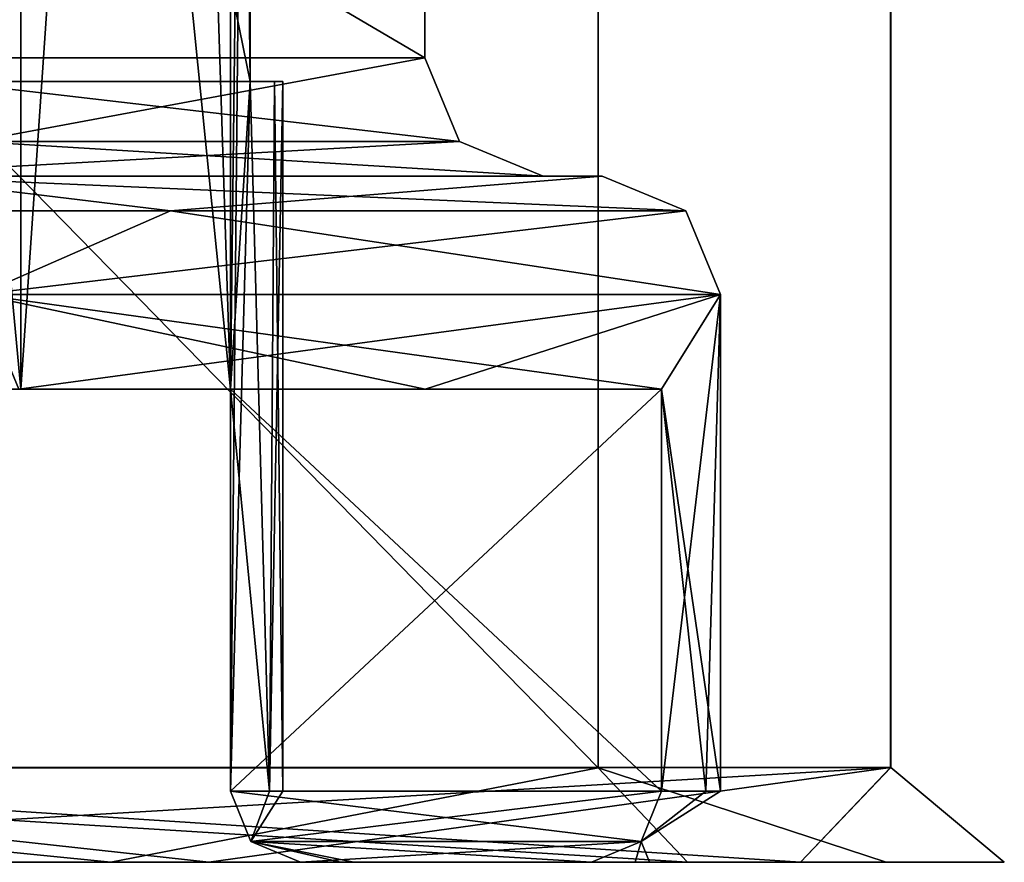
# Model space of a CAD drawing. Header units: millimetres. Extents: x -155 to 35, y -48 to 35.
# Tile 158 of 256: x -113.28 to -111.2, y -46 to -44.22. Entities that reach past the tile are written whole.
import ezdxf

# ---------------------------------------------------------------- set-up
doc = ezdxf.new("R2010")
doc.units = ezdxf.units.MM
doc.header["$LTSCALE"] = 65.185185
for name, color, linetype in [('1281', 7, 'CONTINUOUS'), ('1302', 7, 'CONTINUOUS'), ('1370', 7, 'CONTINUOUS'), ('1394', 7, 'CONTINUOUS'), ('1411', 7, 'CONTINUOUS'), ('1420', 7, 'CONTINUOUS'), ('1485', 7, 'CONTINUOUS'), ('1497', 7, 'CONTINUOUS'), ('1557', 7, 'CONTINUOUS'), ('1579', 7, 'CONTINUOUS'), ('1591', 7, 'CONTINUOUS'), ('1635', 7, 'CONTINUOUS'), ('1679', 7, 'CONTINUOUS'), ('1685', 7, 'CONTINUOUS'), ('1719', 7, 'CONTINUOUS'), ('173', 7, 'CONTINUOUS'), ('1746', 7, 'CONTINUOUS'), ('1761', 7, 'CONTINUOUS'), ('218', 7, 'CONTINUOUS'), ('355', 7, 'CONTINUOUS'), ('369', 7, 'CONTINUOUS'), ('47', 7, 'CONTINUOUS'), ('65', 7, 'CONTINUOUS'), ('69', 7, 'CONTINUOUS'), ('76', 7, 'CONTINUOUS'), ('77', 7, 'CONTINUOUS')]:
    doc.layers.add(name, color=color, linetype=linetype)

msp = doc.modelspace()

# ---------------------------------------------------------------- linework, layer by layer
at = {"layer": '1281', "color": 7, "linetype": 'CONTINUOUS', "true_color": 0xe0f2ff}
for points in [[(-112.7941, -44.35, 246), (-112.7941, -41.5, 246), (-113.375, -44.35, 246), (-112.7941, -44.35, 246)], [(-113.375, -44.35, 246), (-112.7941, -41.5, 246), (-113.375, -41.5, 246), (-113.375, -44.35, 246)]]:
    msp.add_3dface(points, dxfattribs=at)
at = {"layer": '1302', "color": 7, "linetype": 'CONTINUOUS', "true_color": 0xe0f2ff}
for points in [[(-114.0407, -45, 240.8272), (-113.2788, -45, 242.216), (-113.6908, -40.6, 241.3778), (-114.0407, -45, 240.8272)], [(-113.6908, -40.6, 241.3778), (-113.2788, -45, 242.216), (-113.2788, -40.6, 242.216), (-113.6908, -40.6, 241.3778)], [(-113.2788, -45, 242.216), (-112.8355, -45, 243.7367), (-113.2788, -40.6, 242.216), (-113.2788, -45, 242.216)], [(-113.2788, -40.6, 242.216), (-112.8355, -45, 243.7367), (-112.9775, -40.6, 243.1), (-113.2788, -40.6, 242.216)], [(-112.9775, -40.6, 243.1), (-112.8355, -45, 243.7367), (-112.8353, -40.8652, 243.7379), (-112.9775, -40.6, 243.1)], [(-112.8353, -40.8652, 243.7379), (-112.8355, -45, 243.7367), (-112.7941, -44.35, 244), (-112.8353, -40.8652, 243.7379)], [(-112.7941, -41.5, 244), (-112.8353, -40.8652, 243.7379), (-112.7941, -44.35, 244), (-112.7941, -41.5, 244)], [(-112.8355, -45, 243.7367), (-112.7527, -45.85, 244.3659), (-112.7941, -44.35, 244), (-112.8355, -45, 243.7367)], [(-112.7941, -44.35, 244), (-112.7527, -45.85, 244.3659), (-112.7423, -44.35, 244.4988), (-112.7941, -44.35, 244)], [(-112.7527, -45.85, 244.3659), (-112.725, -45.85, 245), (-112.7423, -44.35, 244.4988), (-112.7527, -45.85, 244.3659)], [(-112.7423, -44.35, 244.4988), (-112.725, -45.85, 245), (-112.725, -44.35, 245), (-112.7423, -44.35, 244.4988)], [(-112.8355, -45.85, 243.7367), (-112.7527, -45.85, 244.3659), (-112.8355, -45, 243.7367), (-112.8355, -45.85, 243.7367)]]:
    msp.add_3dface(points, dxfattribs=at)
at = {"layer": '1370', "color": 7, "linetype": 'CONTINUOUS', "true_color": 0xe0f2ff}
for points in [[(-113.8717, -44.3, 249.4525), (-112.425, -44.3, 245), (-113.8717, -43.45, 249.4525), (-113.8717, -44.3, 249.4525)], [(-112.425, -44.3, 245), (-112.425, -43.45, 245), (-113.8717, -43.45, 249.4525), (-112.425, -44.3, 245)]]:
    msp.add_3dface(points, dxfattribs=at)
at = {"layer": '1394', "color": 7, "linetype": 'CONTINUOUS', "true_color": 0xe0f2ff}
for points in [[(-112.7923, -45.9561, 246.2709), (-112.8355, -45.85, 246.2633), (-112.7923, -45.9561, 243.7291), (-112.7923, -45.9561, 246.2709)], [(-112.7923, -45.9561, 243.7291), (-112.8355, -45.85, 246.2633), (-112.7527, -45.85, 245.6341), (-112.7923, -45.9561, 243.7291)], [(-112.7527, -45.85, 244.3659), (-112.8355, -45.85, 243.7367), (-112.7923, -45.9561, 243.7291), (-112.7527, -45.85, 244.3659)], [(-112.725, -45.85, 245), (-112.7527, -45.85, 244.3659), (-112.7923, -45.9561, 243.7291), (-112.725, -45.85, 245)], [(-112.725, -45.85, 245), (-112.7923, -45.9561, 243.7291), (-112.7527, -45.85, 245.6341), (-112.725, -45.85, 245)], [(-112.6878, -46, 246.2893), (-112.7923, -45.9561, 246.2709), (-112.6033, -46, 245.6471), (-112.6878, -46, 246.2893)], [(-112.6033, -46, 245.6471), (-112.7923, -45.9561, 246.2709), (-112.575, -46, 245), (-112.6033, -46, 245.6471)], [(-112.575, -46, 245), (-112.7923, -45.9561, 246.2709), (-112.6033, -46, 244.3529), (-112.575, -46, 245)], [(-112.6033, -46, 244.3529), (-112.7923, -45.9561, 246.2709), (-112.6878, -46, 243.7107), (-112.6033, -46, 244.3529)], [(-112.6878, -46, 243.7107), (-112.7923, -45.9561, 246.2709), (-112.7923, -45.9561, 243.7291), (-112.6878, -46, 243.7107)]]:
    msp.add_3dface(points, dxfattribs=at)
at = {"layer": '1411', "color": 7, "linetype": 'CONTINUOUS', "true_color": 0xe0f2ff}
for points in [[(-112.425, -44.3, 245), (-113.3764, -44.4768, 241.1759), (-113.8717, -44.3, 240.5475), (-112.425, -44.3, 245)], [(-112.425, -44.3, 245), (-112.3518, -44.4768, 245), (-113.3764, -44.4768, 241.1759), (-112.425, -44.3, 245)], [(-112.3518, -44.4768, 245), (-112.175, -44.55, 245), (-113.6679, -44.55, 240.4027), (-112.3518, -44.4768, 245)], [(-112.3518, -44.4768, 245), (-113.6679, -44.55, 240.4027), (-113.3764, -44.4768, 241.1759), (-112.3518, -44.4768, 245)]]:
    msp.add_3dface(points, dxfattribs=at)
at = {"layer": '1420', "color": 7, "linetype": 'CONTINUOUS', "true_color": 0xe0f2ff}
for points in [[(-111.9246, -45.85, 246.4239), (-111.9678, -45.9561, 246.4163), (-111.8312, -45.85, 245.7147), (-111.9246, -45.85, 246.4239)], [(-111.8312, -45.85, 245.7147), (-111.9678, -45.9561, 246.4163), (-111.8, -45.85, 245), (-111.8312, -45.85, 245.7147)], [(-111.8, -45.85, 245), (-111.9678, -45.9561, 246.4163), (-111.8312, -45.85, 244.2853), (-111.8, -45.85, 245)], [(-111.8312, -45.85, 244.2853), (-111.9678, -45.9561, 246.4163), (-111.9246, -45.85, 243.5761), (-111.8312, -45.85, 244.2853)], [(-111.9246, -45.85, 243.5761), (-111.9678, -45.9561, 246.4163), (-111.9678, -45.9561, 243.5837), (-111.9246, -45.85, 243.5761)], [(-111.9678, -45.9561, 246.4163), (-112.0723, -46, 246.3979), (-111.9678, -45.9561, 243.5837), (-111.9678, -45.9561, 246.4163)], [(-111.9678, -45.9561, 243.5837), (-112.0723, -46, 246.3979), (-111.9806, -46, 245.7016), (-111.9678, -45.9561, 243.5837)], [(-112.0723, -46, 243.6021), (-111.9678, -45.9561, 243.5837), (-111.9806, -46, 244.2984), (-112.0723, -46, 243.6021)], [(-111.9806, -46, 244.2984), (-111.9678, -45.9561, 243.5837), (-111.95, -46, 245), (-111.9806, -46, 244.2984)], [(-111.95, -46, 245), (-111.9678, -45.9561, 243.5837), (-111.9806, -46, 245.7016), (-111.95, -46, 245)]]:
    msp.add_3dface(points, dxfattribs=at)
at = {"layer": '1485', "color": 7, "linetype": 'CONTINUOUS', "true_color": 0xe0f2ff}
for points in [[(-112.8355, -45.85, 243.7367), (-112.8355, -45, 243.7367), (-111.9246, -45.85, 243.5761), (-112.8355, -45.85, 243.7367)], [(-111.9246, -45.85, 243.5761), (-112.8355, -45, 243.7367), (-111.9246, -45, 243.5761), (-111.9246, -45.85, 243.5761)], [(-112.7923, -45.9561, 243.7291), (-112.8355, -45.85, 243.7367), (-111.9678, -45.9561, 243.5837), (-112.7923, -45.9561, 243.7291)], [(-112.8355, -45.85, 243.7367), (-111.9246, -45.85, 243.5761), (-111.9678, -45.9561, 243.5837), (-112.8355, -45.85, 243.7367)], [(-112.6878, -46, 243.7107), (-112.7923, -45.9561, 243.7291), (-112.0723, -46, 243.6021), (-112.6878, -46, 243.7107)], [(-112.7923, -45.9561, 243.7291), (-111.9678, -45.9561, 243.5837), (-112.0723, -46, 243.6021), (-112.7923, -45.9561, 243.7291)]]:
    msp.add_3dface(points, dxfattribs=at)
at = {"layer": '1497', "color": 7, "linetype": 'CONTINUOUS', "true_color": 0xe0f2ff}
for points in [[(-112.425, -43.45, 245), (-112.425, -44.3, 245), (-113.8717, -44.3, 240.5475), (-112.425, -43.45, 245)], [(-112.425, -43.45, 245), (-113.8717, -44.3, 240.5475), (-113.8717, -43.45, 240.5475), (-112.425, -43.45, 245)]]:
    msp.add_3dface(points, dxfattribs=at)
at = {"layer": '1557', "color": 7, "linetype": 'CONTINUOUS', "true_color": 0xe0f2ff}
for points in [[(-113.283, -45, 249.7033), (-112.4242, -45, 248.138), (-113.3661, -44.8, 249.8198), (-113.283, -45, 249.7033)], [(-112.4242, -45, 248.138), (-111.9246, -45, 246.4239), (-113.3661, -44.8, 249.8198), (-112.4242, -45, 248.138)], [(-111.9246, -45, 246.4239), (-111.8, -44.8, 245), (-113.3661, -44.8, 249.8198), (-111.9246, -45, 246.4239)], [(-111.8, -44.8, 245), (-111.9246, -45, 246.4239), (-111.8, -45.85, 245), (-111.8, -44.8, 245)], [(-111.9246, -45, 246.4239), (-111.9246, -45.85, 246.4239), (-111.8312, -45.85, 245.7147), (-111.9246, -45, 246.4239)], [(-111.9246, -45, 246.4239), (-111.8312, -45.85, 245.7147), (-111.8, -45.85, 245), (-111.9246, -45, 246.4239)]]:
    msp.add_3dface(points, dxfattribs=at)
at = {"layer": '1579', "color": 7, "linetype": 'CONTINUOUS', "true_color": 0xe0f2ff}
for points in [[(-112.0723, -46, 246.3979), (-112.6878, -46, 246.2893), (-111.9806, -46, 245.7016), (-112.0723, -46, 246.3979)], [(-112.6878, -46, 246.2893), (-112.6033, -46, 245.6471), (-111.9806, -46, 245.7016), (-112.6878, -46, 246.2893)], [(-112.6033, -46, 244.3529), (-112.6878, -46, 243.7107), (-111.9806, -46, 244.2984), (-112.6033, -46, 244.3529)], [(-112.6878, -46, 243.7107), (-112.0723, -46, 243.6021), (-111.9806, -46, 244.2984), (-112.6878, -46, 243.7107)], [(-112.6033, -46, 245.6471), (-112.575, -46, 245), (-111.9806, -46, 245.7016), (-112.6033, -46, 245.6471)], [(-112.575, -46, 245), (-112.6033, -46, 244.3529), (-111.95, -46, 245), (-112.575, -46, 245)], [(-112.6033, -46, 244.3529), (-111.9806, -46, 244.2984), (-111.95, -46, 245), (-112.6033, -46, 244.3529)], [(-112.575, -46, 245), (-111.95, -46, 245), (-111.9806, -46, 245.7016), (-112.575, -46, 245)]]:
    msp.add_3dface(points, dxfattribs=at)
at = {"layer": '1591', "color": 7, "linetype": 'CONTINUOUS', "true_color": 0xe0f2ff}
for points in [[(-112.962, -44.6232, 249.0634), (-113.5668, -44.55, 249.6707), (-115.9366, -44.6232, 252.038), (-112.962, -44.6232, 249.0634)], [(-111.8732, -44.6232, 245), (-112.05, -44.55, 245), (-113.5668, -44.55, 249.6707), (-111.8732, -44.6232, 245)], [(-111.8732, -44.6232, 245), (-113.5668, -44.55, 249.6707), (-112.962, -44.6232, 249.0634), (-111.8732, -44.6232, 245)], [(-113.3661, -44.8, 249.8198), (-112.962, -44.6232, 249.0634), (-115.9366, -44.6232, 252.038), (-113.3661, -44.8, 249.8198)], [(-113.3661, -44.8, 249.8198), (-111.8, -44.8, 245), (-112.962, -44.6232, 249.0634), (-113.3661, -44.8, 249.8198)], [(-111.8, -44.8, 245), (-111.8732, -44.6232, 245), (-112.962, -44.6232, 249.0634), (-111.8, -44.8, 245)]]:
    msp.add_3dface(points, dxfattribs=at)
at = {"layer": '1635', "color": 7, "linetype": 'CONTINUOUS', "true_color": 0xe0f2ff}
for points in [[(-112.7941, -44.35, 246), (-113.375, -44.35, 246), (-113.3188, -44.35, 245.5014), (-112.7941, -44.35, 246)], [(-112.7941, -44.35, 244), (-112.7423, -44.35, 244.4988), (-113.375, -44.35, 244), (-112.7941, -44.35, 244)], [(-112.7423, -44.35, 244.4988), (-113.3188, -44.35, 244.4986), (-113.375, -44.35, 244), (-112.7423, -44.35, 244.4988)], [(-112.7941, -44.35, 246), (-113.3188, -44.35, 245.5014), (-112.7423, -44.35, 245.5012), (-112.7941, -44.35, 246)], [(-112.7423, -44.35, 244.4988), (-112.725, -44.35, 245), (-113.3188, -44.35, 244.4986), (-112.7423, -44.35, 244.4988)], [(-112.725, -44.35, 245), (-113.3, -44.35, 245), (-113.3188, -44.35, 244.4986), (-112.725, -44.35, 245)], [(-113.3188, -44.35, 245.5014), (-113.3, -44.35, 245), (-112.7423, -44.35, 245.5012), (-113.3188, -44.35, 245.5014)], [(-113.3, -44.35, 245), (-112.725, -44.35, 245), (-112.7423, -44.35, 245.5012), (-113.3, -44.35, 245)]]:
    msp.add_3dface(points, dxfattribs=at)
at = {"layer": '1679', "color": 7, "linetype": 'CONTINUOUS', "true_color": 0xe0f2ff}
for points in [[(-113.2788, -45, 242.216), (-114.0407, -45, 240.8272), (-112.4242, -45, 241.862), (-113.2788, -45, 242.216)], [(-114.0407, -45, 240.8272), (-113.283, -45, 240.2967), (-112.4242, -45, 241.862), (-114.0407, -45, 240.8272)], [(-112.8355, -45, 243.7367), (-113.2788, -45, 242.216), (-111.9246, -45, 243.5761), (-112.8355, -45, 243.7367)], [(-111.9246, -45, 243.5761), (-113.2788, -45, 242.216), (-112.4242, -45, 241.862), (-111.9246, -45, 243.5761)]]:
    msp.add_3dface(points, dxfattribs=at)
at = {"layer": '1685', "color": 7, "linetype": 'CONTINUOUS', "true_color": 0xe0f2ff}
for points in [[(-112.7941, -41.5, 244), (-112.7941, -44.35, 244), (-113.375, -41.5, 244), (-112.7941, -41.5, 244)], [(-112.7941, -44.35, 244), (-113.375, -44.35, 244), (-113.375, -41.5, 244), (-112.7941, -44.35, 244)]]:
    msp.add_3dface(points, dxfattribs=at)
at = {"layer": '1719', "color": 7, "linetype": 'CONTINUOUS', "true_color": 0xe0f2ff}
for points in [[(-112.175, -44.55, 245), (-113.6679, -44.55, 249.5973), (-112.05, -44.55, 245), (-112.175, -44.55, 245)], [(-112.175, -44.55, 245), (-113.5668, -44.55, 240.3292), (-113.6679, -44.55, 240.4027), (-112.175, -44.55, 245)], [(-112.05, -44.55, 245), (-113.6679, -44.55, 249.5973), (-113.5668, -44.55, 249.6707), (-112.05, -44.55, 245)], [(-112.175, -44.55, 245), (-112.05, -44.55, 245), (-113.5668, -44.55, 240.3292), (-112.175, -44.55, 245)]]:
    msp.add_3dface(points, dxfattribs=at)
at = {"layer": '173', "color": 7, "linetype": 'CONTINUOUS', "true_color": 0xe0f2ff}
for points in [[(-112.425, -44.3, 245), (-113.8717, -44.3, 249.4525), (-112.3518, -44.4768, 245), (-112.425, -44.3, 245)], [(-112.3518, -44.4768, 245), (-113.8717, -44.3, 249.4525), (-113.3764, -44.4768, 248.8241), (-112.3518, -44.4768, 245)], [(-112.175, -44.55, 245), (-113.3764, -44.4768, 248.8241), (-113.6679, -44.55, 249.5973), (-112.175, -44.55, 245)], [(-112.3518, -44.4768, 245), (-113.3764, -44.4768, 248.8241), (-112.175, -44.55, 245), (-112.3518, -44.4768, 245)]]:
    msp.add_3dface(points, dxfattribs=at)
at = {"layer": '1746', "color": 7, "linetype": 'CONTINUOUS', "true_color": 0xe0f2ff}
for points in [[(-113.2788, -45, 247.784), (-114.0407, -45, 249.1728), (-113.2788, -40.6, 247.784), (-113.2788, -45, 247.784)], [(-114.0407, -45, 249.1728), (-113.6908, -40.6, 248.6222), (-113.2788, -40.6, 247.784), (-114.0407, -45, 249.1728)], [(-112.8355, -45, 246.2633), (-113.2788, -45, 247.784), (-112.9775, -40.6, 246.9), (-112.8355, -45, 246.2633)], [(-113.2788, -45, 247.784), (-113.2788, -40.6, 247.784), (-112.9775, -40.6, 246.9), (-113.2788, -45, 247.784)], [(-112.8355, -45, 246.2633), (-112.9775, -40.6, 246.9), (-112.8353, -40.8652, 246.2621), (-112.8355, -45, 246.2633)], [(-112.8353, -40.8652, 246.2621), (-112.7941, -41.5, 246), (-112.8355, -45, 246.2633), (-112.8353, -40.8652, 246.2621)], [(-112.8355, -45.85, 246.2633), (-112.7941, -41.5, 246), (-112.7941, -44.35, 246), (-112.8355, -45.85, 246.2633)], [(-112.8355, -45.85, 246.2633), (-112.8355, -45, 246.2633), (-112.7941, -41.5, 246), (-112.8355, -45.85, 246.2633)], [(-112.8355, -45.85, 246.2633), (-112.7941, -44.35, 246), (-112.7527, -45.85, 245.6341), (-112.8355, -45.85, 246.2633)], [(-112.7527, -45.85, 245.6341), (-112.7941, -44.35, 246), (-112.7423, -44.35, 245.5012), (-112.7527, -45.85, 245.6341)], [(-112.725, -44.35, 245), (-112.725, -45.85, 245), (-112.7527, -45.85, 245.6341), (-112.725, -44.35, 245)], [(-112.725, -44.35, 245), (-112.7527, -45.85, 245.6341), (-112.7423, -44.35, 245.5012), (-112.725, -44.35, 245)]]:
    msp.add_3dface(points, dxfattribs=at)
at = {"layer": '1761', "color": 7, "linetype": 'CONTINUOUS', "true_color": 0xe0f2ff}
for points in [[(-113.3661, -44.8, 240.1802), (-111.8, -44.8, 245), (-113.283, -45, 240.2967), (-113.3661, -44.8, 240.1802)], [(-113.283, -45, 240.2967), (-111.8, -44.8, 245), (-112.4242, -45, 241.862), (-113.283, -45, 240.2967)], [(-111.8, -44.8, 245), (-111.9246, -45, 243.5761), (-112.4242, -45, 241.862), (-111.8, -44.8, 245)], [(-111.8, -44.8, 245), (-111.8312, -45.85, 244.2853), (-111.9246, -45.85, 243.5761), (-111.8, -44.8, 245)], [(-111.8, -44.8, 245), (-111.9246, -45.85, 243.5761), (-111.9246, -45, 243.5761), (-111.8, -44.8, 245)], [(-111.8, -44.8, 245), (-111.8, -45.85, 245), (-111.8312, -45.85, 244.2853), (-111.8, -44.8, 245)]]:
    msp.add_3dface(points, dxfattribs=at)
at = {"layer": '218', "color": 7, "linetype": 'CONTINUOUS', "true_color": 0xe0f2ff}
for points in [[(-113.283, -45, 249.7033), (-114.0407, -45, 249.1728), (-113.2788, -45, 247.784), (-113.283, -45, 249.7033)], [(-112.4242, -45, 248.138), (-113.283, -45, 249.7033), (-113.2788, -45, 247.784), (-112.4242, -45, 248.138)], [(-112.8355, -45, 246.2633), (-112.4242, -45, 248.138), (-113.2788, -45, 247.784), (-112.8355, -45, 246.2633)], [(-111.9246, -45, 246.4239), (-112.4242, -45, 248.138), (-112.8355, -45, 246.2633), (-111.9246, -45, 246.4239)]]:
    msp.add_3dface(points, dxfattribs=at)
at = {"layer": '355', "color": 7, "linetype": 'CONTINUOUS', "true_color": 0xe0f2ff}
for points in [[(-112.962, -44.6232, 240.9366), (-115.9366, -44.6232, 237.962), (-113.5668, -44.55, 240.3292), (-112.962, -44.6232, 240.9366)], [(-112.05, -44.55, 245), (-112.962, -44.6232, 240.9366), (-113.5668, -44.55, 240.3292), (-112.05, -44.55, 245)], [(-111.8732, -44.6232, 245), (-112.962, -44.6232, 240.9366), (-112.05, -44.55, 245), (-111.8732, -44.6232, 245)], [(-112.962, -44.6232, 240.9366), (-113.3661, -44.8, 240.1802), (-115.9366, -44.6232, 237.962), (-112.962, -44.6232, 240.9366)], [(-111.8, -44.8, 245), (-113.3661, -44.8, 240.1802), (-111.8732, -44.6232, 245), (-111.8, -44.8, 245)], [(-111.8732, -44.6232, 245), (-113.3661, -44.8, 240.1802), (-112.962, -44.6232, 240.9366), (-111.8732, -44.6232, 245)]]:
    msp.add_3dface(points, dxfattribs=at)
at = {"layer": '369', "color": 7, "linetype": 'CONTINUOUS', "true_color": 0xe0f2ff}
for points in [[(-111.9246, -45, 246.4239), (-112.8355, -45, 246.2633), (-112.8355, -45.85, 246.2633), (-111.9246, -45, 246.4239)], [(-111.9246, -45, 246.4239), (-112.8355, -45.85, 246.2633), (-111.9246, -45.85, 246.4239), (-111.9246, -45, 246.4239)], [(-111.9246, -45.85, 246.4239), (-112.8355, -45.85, 246.2633), (-112.7923, -45.9561, 246.2709), (-111.9246, -45.85, 246.4239)], [(-111.9678, -45.9561, 246.4163), (-111.9246, -45.85, 246.4239), (-112.7923, -45.9561, 246.2709), (-111.9678, -45.9561, 246.4163)], [(-112.6878, -46, 246.2893), (-111.9678, -45.9561, 246.4163), (-112.7923, -45.9561, 246.2709), (-112.6878, -46, 246.2893)], [(-112.0723, -46, 246.3979), (-111.9678, -45.9561, 246.4163), (-112.6878, -46, 246.2893), (-112.0723, -46, 246.3979)]]:
    msp.add_3dface(points, dxfattribs=at)
at = {"layer": '47', "color": 7, "linetype": 'CONTINUOUS', "true_color": 0xe0f2ff}
for points in [[(-113.0881, -46, 250.0326), (-114.8276, -46, 252.119), (-114.9846, -46, 251.9245), (-113.0881, -46, 250.0326)], [(-114.9846, -46, 238.0755), (-114.8276, -46, 237.881), (-113.0881, -46, 239.9674), (-114.9846, -46, 238.0755)], [(-112.8811, -46, 250.1726), (-114.8276, -46, 252.119), (-113.0881, -46, 250.0326), (-112.8811, -46, 250.1726)], [(-114.8276, -46, 237.881), (-112.8811, -46, 239.8274), (-113.0881, -46, 239.9674), (-114.8276, -46, 237.881)], [(-111.8698, -46, 247.6463), (-112.8811, -46, 250.1726), (-113.0881, -46, 250.0326), (-111.8698, -46, 247.6463)], [(-113.0881, -46, 239.9674), (-112.8811, -46, 239.8274), (-111.8698, -46, 242.3537), (-113.0881, -46, 239.9674)], [(-111.631, -46, 247.7191), (-112.8811, -46, 250.1726), (-111.8698, -46, 247.6463), (-111.631, -46, 247.7191)], [(-112.8811, -46, 239.8274), (-111.631, -46, 242.2809), (-111.8698, -46, 242.3537), (-112.8811, -46, 239.8274)], [(-111.45, -46, 245), (-111.631, -46, 247.7191), (-111.8698, -46, 247.6463), (-111.45, -46, 245)], [(-111.8698, -46, 242.3537), (-111.631, -46, 242.2809), (-111.45, -46, 245), (-111.8698, -46, 242.3537)], [(-111.2003, -46, 245), (-111.631, -46, 247.7191), (-111.45, -46, 245), (-111.2003, -46, 245)], [(-111.631, -46, 242.2809), (-111.2003, -46, 245), (-111.45, -46, 245), (-111.631, -46, 242.2809)]]:
    msp.add_3dface(points, dxfattribs=at)
at = {"layer": '65', "color": 7, "linetype": 'CONTINUOUS', "true_color": 0xe0f2ff}
for points in [[(-114.7099, -30, 237.7188), (-111.4405, -30, 242.2188), (-114.7099, -45.7997, 237.7188), (-114.7099, -30, 237.7188)], [(-114.7099, -45.7997, 237.7188), (-111.4405, -30, 242.2188), (-111.4405, -45.7997, 242.2189), (-114.7099, -45.7997, 237.7188)], [(-111.4405, -30, 247.7812), (-114.7099, -30, 252.2812), (-114.7099, -45.7997, 252.2811), (-111.4405, -30, 247.7812)], [(-111.4404, -45.7997, 247.781), (-111.4405, -30, 247.7812), (-114.7099, -45.7997, 252.2811), (-111.4404, -45.7997, 247.781)], [(-111.4405, -30, 242.2188), (-111.4405, -30, 247.7812), (-111.4405, -45.7997, 242.2189), (-111.4405, -30, 242.2188)], [(-111.4405, -45.7997, 242.2189), (-111.4405, -30, 247.7812), (-111.4404, -45.7997, 247.781), (-111.4405, -45.7997, 242.2189)]]:
    msp.add_3dface(points, dxfattribs=at)
at = {"layer": '69', "color": 7, "linetype": 'CONTINUOUS', "true_color": 0xe0f2ff}
for points in [[(-114.8276, -46, 252.119), (-112.8811, -46, 250.1726), (-114.7099, -45.7997, 252.2811), (-114.8276, -46, 252.119)], [(-112.8811, -46, 239.8274), (-114.8276, -46, 237.881), (-111.4405, -45.7997, 242.2189), (-112.8811, -46, 239.8274)], [(-114.8276, -46, 237.881), (-114.7099, -45.7997, 237.7188), (-111.4405, -45.7997, 242.2189), (-114.8276, -46, 237.881)], [(-112.8811, -46, 250.1726), (-111.631, -46, 247.7191), (-114.7099, -45.7997, 252.2811), (-112.8811, -46, 250.1726)], [(-111.631, -46, 247.7191), (-111.4404, -45.7997, 247.781), (-114.7099, -45.7997, 252.2811), (-111.631, -46, 247.7191)], [(-111.631, -46, 242.2809), (-112.8811, -46, 239.8274), (-111.4405, -45.7997, 242.2189), (-111.631, -46, 242.2809)], [(-111.631, -46, 247.7191), (-111.2003, -46, 245), (-111.4404, -45.7997, 247.781), (-111.631, -46, 247.7191)], [(-111.2003, -46, 245), (-111.631, -46, 242.2809), (-111.4404, -45.7997, 247.781), (-111.2003, -46, 245)], [(-111.631, -46, 242.2809), (-111.4405, -45.7997, 242.2189), (-111.4404, -45.7997, 247.781), (-111.631, -46, 242.2809)]]:
    msp.add_3dface(points, dxfattribs=at)
at = {"layer": '76', "color": 7, "linetype": 'CONTINUOUS', "true_color": 0xe0f2ff}
for points in [[(-115.0922, -42.7, 251.7554), (-112.0585, -42.7, 247.5798), (-115.092, -45.8, 251.7553), (-115.0922, -42.7, 251.7554)], [(-112.0585, -42.7, 242.4202), (-115.0922, -42.7, 238.2446), (-112.0587, -45.8, 242.4197), (-112.0585, -42.7, 242.4202)], [(-112.0587, -45.8, 242.4197), (-115.0922, -42.7, 238.2446), (-115.092, -45.8, 238.2447), (-112.0587, -45.8, 242.4197)], [(-115.092, -45.8, 251.7553), (-112.0585, -42.7, 247.5798), (-112.0587, -45.8, 247.5803), (-115.092, -45.8, 251.7553)], [(-112.0585, -42.7, 247.5798), (-112.0585, -42.7, 242.4202), (-112.0587, -45.8, 247.5803), (-112.0585, -42.7, 247.5798)], [(-112.0587, -45.8, 247.5803), (-112.0585, -42.7, 242.4202), (-112.0587, -45.8, 242.4197), (-112.0587, -45.8, 247.5803)]]:
    msp.add_3dface(points, dxfattribs=at)
at = {"layer": '77', "color": 7, "linetype": 'CONTINUOUS', "true_color": 0xe0f2ff}
for points in [[(-114.9846, -46, 238.0755), (-113.0881, -46, 239.9674), (-115.092, -45.8, 238.2447), (-114.9846, -46, 238.0755)], [(-113.0881, -46, 239.9674), (-111.8698, -46, 242.3537), (-115.092, -45.8, 238.2447), (-113.0881, -46, 239.9674)], [(-111.8698, -46, 242.3537), (-112.0587, -45.8, 242.4197), (-115.092, -45.8, 238.2447), (-111.8698, -46, 242.3537)], [(-113.0881, -46, 250.0326), (-114.9846, -46, 251.9245), (-115.092, -45.8, 251.7553), (-113.0881, -46, 250.0326)], [(-113.0881, -46, 250.0326), (-115.092, -45.8, 251.7553), (-112.0587, -45.8, 247.5803), (-113.0881, -46, 250.0326)], [(-111.8698, -46, 247.6463), (-113.0881, -46, 250.0326), (-112.0587, -45.8, 247.5803), (-111.8698, -46, 247.6463)], [(-111.8698, -46, 242.3537), (-111.45, -46, 245), (-112.0587, -45.8, 242.4197), (-111.8698, -46, 242.3537)], [(-111.45, -46, 245), (-111.8698, -46, 247.6463), (-112.0587, -45.8, 247.5803), (-111.45, -46, 245)], [(-111.45, -46, 245), (-112.0587, -45.8, 247.5803), (-112.0587, -45.8, 242.4197), (-111.45, -46, 245)]]:
    msp.add_3dface(points, dxfattribs=at)

doc.saveas('drawing.dxf')
